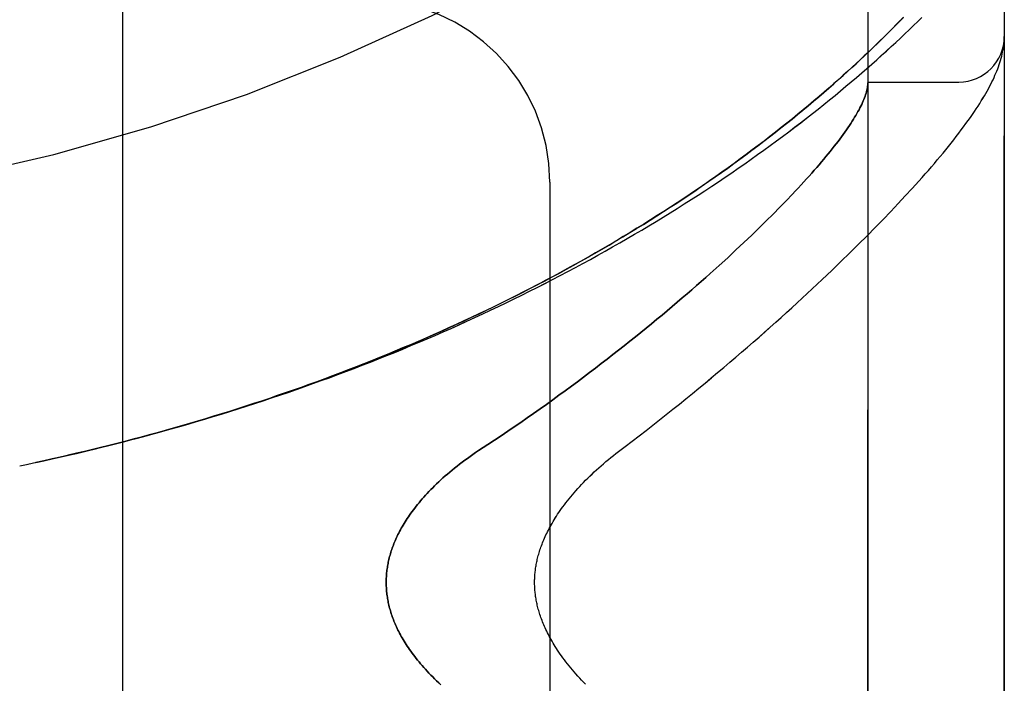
# Model space of a CAD drawing. Header units: inches. Extents: x 0 to 283, y 0 to 183.
# Tile 253 of 256: x 149.625 to 150.979, y 78.558 to 79.47. Entities that reach past the tile are written whole.
import ezdxf

# ---------------------------------------------------------------- set-up
doc = ezdxf.new("R2010")
doc.units = ezdxf.units.IN
doc.header["$LTSCALE"] = 15.583333
doc.header["$MEASUREMENT"] = 0
doc.linetypes.add('HIDDEN', pattern=[0.2, 0.1, -0.1])
doc.layers.add('LEFTHAND_DOOR_ASSEMBLY', color=7, linetype='CONTINUOUS')
doc.layers.add('RIGHTHAND_DOOR_ASSEMBLY', color=7, linetype='CONTINUOUS')

msp = doc.modelspace()

# ---------------------------------------------------------------- linework, layer by layer
at = {"layer": 'LEFTHAND_DOOR_ASSEMBLY', "color": 8, "linetype": 'HIDDEN'}
for p, q in [((150.7919, 77.3757), (150.7919, 80.0182)), ((150.9794, 77.752), (150.9794, 79.642)), ((149.7669, 79.497), (149.7669, 77.897)), ((150.8327, 79.4653), (150.8406, 79.4733)), ((150.8157, 79.4482), (150.8245, 79.4569)), ((150.8245, 79.4569), (150.8327, 79.4653)), ((150.8065, 79.4392), (150.8157, 79.4482)), ((150.9791, 79.4398), (150.9792, 79.4405)), ((150.9791, 79.4391), (150.9791, 79.4398)), ((150.9792, 79.4412), (150.9793, 79.4419)), ((150.9792, 79.4405), (150.9792, 79.4412)), ((150.9784, 79.4336), (150.9785, 79.4343)), ((150.9785, 79.4343), (150.9786, 79.435)), ((150.9786, 79.435), (150.9787, 79.4357)), ((150.9787, 79.4357), (150.9788, 79.4364)), ((150.9788, 79.4364), (150.9789, 79.4371)), ((150.9789, 79.4378), (150.979, 79.4384)), ((150.9789, 79.4371), (150.9789, 79.4378)), ((150.979, 79.4384), (150.9791, 79.4391)), ((150.7919, 79.3845), (150.9169, 79.3845)), ((150.3544, 79.247), (150.3544, 78.147)), ((150.8433, 79.2279), (150.8528, 79.2382)), ((150.688, 79.2302), (150.6795, 79.2214)), ((150.8335, 79.2174), (150.8433, 79.2279)), ((150.6708, 79.2124), (150.6616, 79.2031)), ((150.6795, 79.2214), (150.6708, 79.2124)), ((150.8234, 79.2066), (150.8335, 79.2174)), ((150.6616, 79.2031), (150.6521, 79.1937)), ((150.8128, 79.1957), (150.8234, 79.2066)), ((150.6422, 79.184), (150.632, 79.1741)), ((150.6521, 79.1937), (150.6422, 79.184)), ((150.7907, 79.1732), (150.802, 79.1845)), ((150.802, 79.1845), (150.8128, 79.1957)), ((150.632, 79.1741), (150.6213, 79.164)), ((150.7791, 79.1616), (150.7907, 79.1732)), ((150.6213, 79.164), (150.6104, 79.1537)), ((150.7671, 79.1497), (150.7791, 79.1616)), ((150.599, 79.1431), (150.5872, 79.1324)), ((150.6104, 79.1537), (150.599, 79.1431)), ((150.7548, 79.1377), (150.7671, 79.1497)), ((150.742, 79.1255), (150.7548, 79.1377)), ((150.7289, 79.113), (150.742, 79.1255)), ((149.6254, 78.857), (149.6369, 78.8594))]:
    msp.add_line(p, q, dxfattribs=at)
for points in [[(149.6949, 78.8723), (149.7065, 78.875), (149.7181, 78.8777), (149.7297, 78.8805), (149.7413, 78.8834), (149.7529, 78.8863), (149.7645, 78.8892), (149.776, 78.8922), (149.7876, 78.8952), (149.7992, 78.8983), (149.8107, 78.9014), (149.8223, 78.9046), (149.8339, 78.9078), (149.8454, 78.9111), (149.8569, 78.9144), (149.8685, 78.9178), (149.88, 78.9212), (149.8915, 78.9247), (149.903, 78.9282), (149.9145, 78.9318), (149.926, 78.9354), (149.9374, 78.939), (149.9489, 78.9427), (149.9603, 78.9465), (149.9718, 78.9503), (149.9832, 78.9541), (149.9946, 78.958), (150.006, 78.962), (150.0174, 78.966), (150.0287, 78.97), (150.04, 78.9741), (150.0514, 78.9782), (150.0627, 78.9824), (150.074, 78.9866), (150.0852, 78.9909), (150.0965, 78.9953), (150.1077, 78.9996), (150.1189, 79.0041), (150.1301, 79.0085), (150.1412, 79.013), (150.1524, 79.0176), (150.1635, 79.0222), (150.1746, 79.0269), (150.1856, 79.0316), (150.1966, 79.0363), (150.2076, 79.0411), (150.2186, 79.046), (150.2296, 79.0509), (150.2405, 79.0558), (150.2514, 79.0608), (150.2622, 79.0658), (150.273, 79.0709), (150.2838, 79.076), (150.2946, 79.0812), (150.3053, 79.0864), (150.316, 79.0916), (150.3266, 79.0969), (150.3372, 79.1022), (150.3478, 79.1076), (150.3583, 79.113), (150.3687, 79.1185), (150.3792, 79.124), (150.3896, 79.1295), (150.3999, 79.1351), (150.4102, 79.1407), (150.4205, 79.1464), (150.4307, 79.1521), (150.4408, 79.1578), (150.4509, 79.1636), (150.461, 79.1694), (150.471, 79.1752), (150.4809, 79.181), (150.4908, 79.1869), (150.5006, 79.1929), (150.5104, 79.1988), (150.5201, 79.2048), (150.5297, 79.2108), (150.5393, 79.2169), (150.5488, 79.2229), (150.5583, 79.229), (150.5677, 79.2351), (150.577, 79.2413), (150.5862, 79.2474), (150.5954, 79.2536), (150.6045, 79.2598), (150.6135, 79.266), (150.6225, 79.2723), (150.6314, 79.2785), (150.6402, 79.2847), (150.6489, 79.291), (150.6575, 79.2973), (150.666, 79.3035), (150.6745, 79.3098), (150.6829, 79.3161), (150.6912, 79.3224), (150.6994, 79.3286), (150.7075, 79.3349), (150.7155, 79.3412), (150.7234, 79.3474), (150.7312, 79.3537), (150.739, 79.3599), (150.7466, 79.3662), (150.7541, 79.3724), (150.7616, 79.3786), (150.7689, 79.3847), (150.7762, 79.3909), (150.7833, 79.397), (150.7903, 79.4031), (150.7972, 79.4092), (150.804, 79.4152), (150.8108, 79.4212), (150.8173, 79.4272), (150.8238, 79.4331), (150.8302, 79.439), (150.8365, 79.4448), (150.8426, 79.4506), (150.8487, 79.4563), (150.8546, 79.462), (150.8604, 79.4676), (150.8661, 79.4732)], [(150.9793, 79.4419), (150.9793, 79.4422), (150.9793, 79.4426), (150.9793, 79.443), (150.9794, 79.4433), (150.9794, 79.4437), (150.9794, 79.4441), (150.9794, 79.4444), (150.9794, 79.4448), (150.9794, 79.4452), (150.9794, 79.4455), (150.9794, 79.4459), (150.9794, 79.4462)], [(149.6922, 78.8717), (149.7033, 78.8742), (149.7144, 78.8769), (149.7255, 78.8796), (149.7367, 78.8823), (149.7478, 78.885), (149.7589, 78.8879), (149.77, 78.8907), (149.7811, 78.8936), (149.7922, 78.8965), (149.8032, 78.8995), (149.8143, 78.9026), (149.8254, 78.9056), (149.8365, 78.9088), (149.8475, 78.9119), (149.8586, 78.9151), (149.8696, 78.9184), (149.8806, 78.9217), (149.8916, 78.925), (149.9027, 78.9284), (149.9136, 78.9319), (149.9246, 78.9353), (149.9356, 78.9389), (149.9466, 78.9424), (149.9575, 78.946), (149.9684, 78.9497), (149.9794, 78.9534), (149.9903, 78.9572), (150.0012, 78.9609), (150.012, 78.9648), (150.0229, 78.9687), (150.0337, 78.9726), (150.0446, 78.9766), (150.0554, 78.9806), (150.0661, 78.9847), (150.0769, 78.9888), (150.0877, 78.993), (150.0984, 78.9972), (150.1091, 79.0014), (150.1198, 79.0057), (150.1304, 79.01), (150.1411, 79.0144), (150.1517, 79.0189), (150.1623, 79.0233), (150.1728, 79.0279), (150.1834, 79.0324), (150.1939, 79.037), (150.2044, 79.0417), (150.2148, 79.0464), (150.2252, 79.0511), (150.2356, 79.0559), (150.246, 79.0608), (150.2563, 79.0656), (150.2666, 79.0705), (150.2769, 79.0755), (150.2871, 79.0805), (150.2973, 79.0856), (150.3075, 79.0906), (150.3176, 79.0958), (150.3277, 79.101), (150.3377, 79.1062), (150.3478, 79.1114), (150.3577, 79.1167), (150.3676, 79.122), (150.3775, 79.1274), (150.3874, 79.1328), (150.3972, 79.1383), (150.4069, 79.1438), (150.4166, 79.1493), (150.4263, 79.1549), (150.4359, 79.1605), (150.4454, 79.1661), (150.4549, 79.1718), (150.4644, 79.1775), (150.4738, 79.1832), (150.4831, 79.1889), (150.4924, 79.1947), (150.5017, 79.2006), (150.5108, 79.2064), (150.52, 79.2123), (150.529, 79.2182), (150.538, 79.2241), (150.5469, 79.2301), (150.5558, 79.2361), (150.5646, 79.2421), (150.5733, 79.2481), (150.582, 79.2541), (150.5905, 79.2602), (150.599, 79.2663), (150.6075, 79.2724), (150.6158, 79.2785), (150.6241, 79.2846), (150.6323, 79.2907), (150.6405, 79.2968), (150.6485, 79.303), (150.6565, 79.3091), (150.6644, 79.3152), (150.6722, 79.3214), (150.6799, 79.3275), (150.6875, 79.3336), (150.695, 79.3398), (150.7024, 79.3459), (150.7098, 79.352), (150.717, 79.3581), (150.7242, 79.3641), (150.7312, 79.3702), (150.7381, 79.3761), (150.7448, 79.382), (150.7513, 79.3878), (150.7576, 79.3934), (150.7638, 79.399), (150.7697, 79.4044), (150.7755, 79.4097), (150.7811, 79.4149), (150.7865, 79.42), (150.7917, 79.4249), (150.7968, 79.4298), (150.8065, 79.4392)], [(150.8528, 79.2382), (150.8574, 79.2433), (150.8619, 79.2483), (150.8664, 79.2533), (150.8707, 79.2582), (150.875, 79.2631), (150.8792, 79.2679), (150.8833, 79.2727), (150.8873, 79.2775), (150.8913, 79.2822), (150.8952, 79.2869), (150.899, 79.2915), (150.9027, 79.2961), (150.9063, 79.3006), (150.9099, 79.3052), (150.9134, 79.3097), (150.9169, 79.3141), (150.9203, 79.3186), (150.9235, 79.323), (150.9267, 79.3273), (150.9298, 79.3316), (150.9327, 79.3358), (150.9356, 79.3398), (150.9383, 79.3438), (150.9408, 79.3476), (150.9433, 79.3514), (150.9456, 79.355), (150.9478, 79.3586), (150.95, 79.362), (150.952, 79.3654), (150.9539, 79.3688), (150.9558, 79.372), (150.9575, 79.3752), (150.9592, 79.3784), (150.9608, 79.3815), (150.9624, 79.3846), (150.9639, 79.3877), (150.9653, 79.3907), (150.9666, 79.3937), (150.9679, 79.3967), (150.9691, 79.3996), (150.9703, 79.4025), (150.9713, 79.4055), (150.9724, 79.4084), (150.9733, 79.4113), (150.9742, 79.4142), (150.975, 79.4171), (150.9758, 79.4199), (150.9765, 79.4227), (150.9771, 79.4255), (150.9776, 79.4283), (150.9781, 79.431), (150.9784, 79.4336)], [(150.7917, 79.3804), (150.7915, 79.3787), (150.7912, 79.3769), (150.7909, 79.375), (150.7904, 79.3731), (150.7899, 79.3712), (150.7894, 79.3692), (150.7887, 79.3671), (150.788, 79.365), (150.7872, 79.3629), (150.7864, 79.3607), (150.7854, 79.3585), (150.7844, 79.3562), (150.7833, 79.3538), (150.7822, 79.3514), (150.7809, 79.349), (150.7796, 79.3465), (150.7782, 79.344), (150.7768, 79.3414), (150.7752, 79.3387), (150.7736, 79.336), (150.7719, 79.3333), (150.7702, 79.3305), (150.7683, 79.3276), (150.7664, 79.3247), (150.7644, 79.3217), (150.7623, 79.3187), (150.7602, 79.3157), (150.7579, 79.3125), (150.7556, 79.3094), (150.7532, 79.3061), (150.7508, 79.3029), (150.7482, 79.2995), (150.7456, 79.2962), (150.7429, 79.2927), (150.7401, 79.2892), (150.7372, 79.2857), (150.7342, 79.2821), (150.7312, 79.2784), (150.728, 79.2747), (150.7248, 79.2709), (150.7215, 79.2671), (150.7181, 79.2632), (150.7147, 79.2593), (150.7111, 79.2553), (150.7075, 79.2513), (150.7037, 79.2472), (150.6999, 79.243), (150.696, 79.2388), (150.692, 79.2345), (150.688, 79.2302)], [(150.7919, 79.3835), (150.7919, 79.3832), (150.7919, 79.3829), (150.7919, 79.3826), (150.7919, 79.3822), (150.7918, 79.3818), (150.7918, 79.3814), (150.7918, 79.3809), (150.7917, 79.3804)], [(150.5872, 79.1324), (150.5751, 79.1215), (150.5689, 79.116), (150.5626, 79.1104), (150.5562, 79.1048), (150.5497, 79.0991), (150.5431, 79.0934), (150.5364, 79.0877), (150.5296, 79.0819), (150.5228, 79.0761), (150.5158, 79.0702), (150.5087, 79.0643), (150.5016, 79.0584), (150.4944, 79.0524), (150.487, 79.0464), (150.4796, 79.0404), (150.4721, 79.0343), (150.4645, 79.0282), (150.4568, 79.0221), (150.449, 79.016), (150.4412, 79.0099), (150.4333, 79.0037), (150.4252, 78.9975), (150.4171, 78.9913), (150.409, 78.9851), (150.4007, 78.9789), (150.3924, 78.9726), (150.384, 78.9664), (150.3755, 78.9602), (150.367, 78.954), (150.3584, 78.9477), (150.3497, 78.9415), (150.341, 78.9353), (150.3322, 78.9291), (150.3233, 78.9229), (150.3144, 78.9168), (150.3055, 78.9106), (150.2965, 78.9045), (150.2874, 78.8985), (150.2784, 78.8924), (150.2692, 78.8864), (150.2562, 78.8779)], [(150.4452, 78.8738), (150.4582, 78.8836), (150.4678, 78.8909), (150.4773, 78.8982), (150.4867, 78.9055), (150.496, 78.9128), (150.5053, 78.9201), (150.5145, 78.9274), (150.5236, 78.9347), (150.5326, 78.942), (150.5416, 78.9492), (150.5505, 78.9564), (150.5592, 78.9636), (150.5679, 78.9708), (150.5765, 78.978), (150.5851, 78.9851), (150.5935, 78.9922), (150.6018, 78.9993), (150.6101, 79.0063), (150.6182, 79.0133), (150.6263, 79.0203), (150.6342, 79.0272), (150.6421, 79.034), (150.6498, 79.0409), (150.6575, 79.0477), (150.6651, 79.0544), (150.6726, 79.0611), (150.68, 79.0678), (150.6873, 79.0744), (150.6944, 79.081), (150.7015, 79.0875), (150.7085, 79.0939), (150.7154, 79.1004), (150.7289, 79.113)], [(149.6477, 78.8617), (149.6588, 78.8641), (149.6699, 78.8666), (149.6949, 78.8723)], [(150.2562, 78.8779), (150.2523, 78.8753), (150.2485, 78.8726), (150.2447, 78.87), (150.241, 78.8673), (150.2374, 78.8647), (150.2338, 78.862), (150.2302, 78.8593), (150.2268, 78.8566), (150.2234, 78.8539), (150.2201, 78.8512), (150.2168, 78.8485), (150.2136, 78.8458), (150.2105, 78.8431), (150.2075, 78.8404), (150.2045, 78.8377), (150.2016, 78.835), (150.1988, 78.8323), (150.196, 78.8296), (150.1934, 78.827), (150.1908, 78.8244), (150.1882, 78.8217), (150.1858, 78.8192), (150.1834, 78.8166), (150.1811, 78.814), (150.1789, 78.8115), (150.1767, 78.8089), (150.1746, 78.8064), (150.1725, 78.8039), (150.1706, 78.8015), (150.1686, 78.799), (150.1668, 78.7966), (150.165, 78.7942), (150.1633, 78.7918), (150.1616, 78.7894), (150.16, 78.7871), (150.1584, 78.7848), (150.1569, 78.7825), (150.1555, 78.7802), (150.1541, 78.7779), (150.1527, 78.7757), (150.1514, 78.7734), (150.1502, 78.7712), (150.149, 78.7691), (150.1478, 78.7669), (150.1467, 78.7647), (150.1456, 78.7626), (150.1446, 78.7605), (150.1436, 78.7584), (150.1427, 78.7563), (150.1417, 78.7542), (150.1409, 78.7522), (150.14, 78.7501), (150.1393, 78.7481), (150.1385, 78.7461), (150.1378, 78.7441), (150.1371, 78.7421), (150.1364, 78.7402), (150.1358, 78.7382), (150.1352, 78.7362), (150.1347, 78.7343), (150.1341, 78.7324), (150.1336, 78.7304), (150.1332, 78.7285), (150.1327, 78.7266), (150.1323, 78.7247), (150.1319, 78.7229), (150.1316, 78.721), (150.1313, 78.7191), (150.131, 78.7172), (150.1307, 78.7154), (150.1305, 78.7135), (150.1302, 78.7117), (150.13, 78.7098), (150.1299, 78.708), (150.1297, 78.7061), (150.1296, 78.7043), (150.1295, 78.7025), (150.1295, 78.7006), (150.1294, 78.6988), (150.1294, 78.697), (150.1294, 78.6952), (150.1295, 78.6933), (150.1295, 78.6915), (150.1296, 78.6897), (150.1297, 78.6878), (150.1299, 78.686), (150.13, 78.6841), (150.1302, 78.6823), (150.1305, 78.6805), (150.1307, 78.6786), (150.131, 78.6767), (150.1313, 78.6749), (150.1316, 78.673), (150.1319, 78.6711), (150.1323, 78.6692), (150.1327, 78.6673), (150.1332, 78.6654), (150.1336, 78.6635), (150.1341, 78.6616), (150.1347, 78.6597), (150.1352, 78.6577), (150.1358, 78.6558), (150.1364, 78.6538), (150.1371, 78.6518), (150.1378, 78.6499), (150.1385, 78.6479), (150.1393, 78.6459), (150.14, 78.6438), (150.1409, 78.6418), (150.1417, 78.6397), (150.1427, 78.6377), (150.1436, 78.6356), (150.1446, 78.6335), (150.1456, 78.6314), (150.1467, 78.6292), (150.1478, 78.6271), (150.149, 78.6249), (150.1502, 78.6227), (150.1514, 78.6205), (150.1527, 78.6183), (150.1541, 78.6161), (150.1555, 78.6138), (150.1569, 78.6115), (150.1584, 78.6092), (150.16, 78.6069), (150.1616, 78.6045), (150.1633, 78.6022), (150.165, 78.5998), (150.1668, 78.5974), (150.1686, 78.5949), (150.1706, 78.5925), (150.1725, 78.59), (150.1746, 78.5875), (150.1767, 78.585), (150.1789, 78.5825), (150.1811, 78.58), (150.1834, 78.5774), (150.1858, 78.5748), (150.1882, 78.5722), (150.1908, 78.5696), (150.1934, 78.567), (150.196, 78.5643), (150.1988, 78.5617), (150.2016, 78.559), (150.2045, 78.5563)], [(150.4037, 78.5568), (150.4009, 78.5597), (150.3981, 78.5625), (150.3955, 78.5654), (150.3929, 78.5682), (150.3903, 78.5711), (150.3879, 78.5739), (150.3855, 78.5767), (150.3831, 78.5795), (150.3809, 78.5822), (150.3787, 78.585), (150.3766, 78.5877), (150.3745, 78.5904), (150.3725, 78.5931), (150.3706, 78.5958), (150.3687, 78.5984), (150.3669, 78.601), (150.3652, 78.6036), (150.3635, 78.6061), (150.3619, 78.6086), (150.3604, 78.6111), (150.3589, 78.6135), (150.3575, 78.6159), (150.3562, 78.6183), (150.3549, 78.6207), (150.3536, 78.623), (150.3524, 78.6253), (150.3512, 78.6276), (150.3501, 78.6298), (150.3491, 78.632), (150.3481, 78.6342), (150.3471, 78.6363), (150.3462, 78.6385), (150.3453, 78.6406), (150.3445, 78.6426), (150.3437, 78.6447), (150.3429, 78.6467), (150.3422, 78.6487), (150.3415, 78.6506), (150.3409, 78.6526), (150.3402, 78.6545), (150.3397, 78.6564), (150.3391, 78.6582), (150.3386, 78.6601), (150.3381, 78.6619), (150.3376, 78.6637), (150.3372, 78.6655), (150.3368, 78.6673), (150.3364, 78.669), (150.3361, 78.6708), (150.3358, 78.6725), (150.3355, 78.6742), (150.3352, 78.6759), (150.3349, 78.6775), (150.3347, 78.6792), (150.3345, 78.6808), (150.3343, 78.6825), (150.3341, 78.6841), (150.334, 78.6857), (150.3339, 78.6874), (150.3337, 78.689), (150.3337, 78.6906), (150.3336, 78.6922), (150.3335, 78.6938), (150.3335, 78.6954), (150.3335, 78.697), (150.3335, 78.6986), (150.3335, 78.7002), (150.3336, 78.7018), (150.3337, 78.7034), (150.3337, 78.705), (150.3339, 78.7066), (150.334, 78.7082), (150.3341, 78.7098), (150.3343, 78.7115), (150.3345, 78.7131), (150.3347, 78.7148), (150.3349, 78.7164), (150.3352, 78.7181), (150.3355, 78.7198), (150.3358, 78.7215), (150.3361, 78.7232), (150.3364, 78.7249), (150.3368, 78.7267), (150.3372, 78.7285), (150.3376, 78.7302), (150.3381, 78.732), (150.3386, 78.7339), (150.3391, 78.7357), (150.3397, 78.7376), (150.3402, 78.7395), (150.3408, 78.7414), (150.3415, 78.7433), (150.3422, 78.7453), (150.3429, 78.7473), (150.3437, 78.7493), (150.3445, 78.7513), (150.3453, 78.7534), (150.3462, 78.7555), (150.3471, 78.7576), (150.3481, 78.7598), (150.3491, 78.762), (150.3501, 78.7642), (150.3512, 78.7664), (150.3524, 78.7687), (150.3536, 78.771), (150.3548, 78.7733), (150.3562, 78.7756), (150.3575, 78.778), (150.3589, 78.7804), (150.3604, 78.7829), (150.3619, 78.7853), (150.3635, 78.7879), (150.3652, 78.7904), (150.3669, 78.793), (150.3687, 78.7956), (150.3706, 78.7982), (150.3725, 78.8009), (150.3745, 78.8035), (150.3766, 78.8062), (150.3787, 78.809), (150.3809, 78.8117), (150.3831, 78.8145), (150.3855, 78.8173), (150.3879, 78.8201), (150.3903, 78.8229), (150.3929, 78.8257), (150.3955, 78.8286), (150.3981, 78.8314), (150.4009, 78.8343), (150.4037, 78.8372), (150.4065, 78.84), (150.4095, 78.8429), (150.4124, 78.8458), (150.4155, 78.8487), (150.4186, 78.8515), (150.4218, 78.8544), (150.425, 78.8572), (150.4283, 78.86), (150.4316, 78.8628), (150.4349, 78.8656), (150.4383, 78.8684), (150.4418, 78.8711), (150.4452, 78.8738)], [(149.6365, 78.8593), (149.6485, 78.8619), (149.6601, 78.8644), (149.6717, 78.867)]]:
    msp.add_lwpolyline(points, dxfattribs=at)
for centre, radius, start, end in [((148.9794, 81.9721), 2.7751, 270, 316.1116), ((150.1044, 79.247), 0.25, 0, 90), ((150.9169, 79.447), 0.0625, 270, 360)]:
    msp.add_arc(centre, radius, start, end, dxfattribs=at)
at = {"layer": 'RIGHTHAND_DOOR_ASSEMBLY', "color": 8, "linetype": 'HIDDEN'}
for p, q in [((150.7919, 80.0182), (150.7919, 77.3757)), ((150.9794, 79.642), (150.9794, 77.752)), ((149.7669, 79.497), (149.7669, 77.897)), ((150.8407, 79.4735), (150.8329, 79.4655)), ((150.8247, 79.4571), (150.816, 79.4484)), ((150.8329, 79.4655), (150.8247, 79.4571)), ((150.816, 79.4484), (150.8068, 79.4394)), ((150.9791, 79.4394), (150.9792, 79.4401)), ((150.9792, 79.4408), (150.9793, 79.4415)), ((150.9792, 79.4401), (150.9792, 79.4408)), ((150.9784, 79.4336), (150.9786, 79.4346)), ((150.9786, 79.4346), (150.9787, 79.4354)), ((150.9787, 79.4354), (150.9788, 79.4361)), ((150.9788, 79.4367), (150.9789, 79.4374)), ((150.9788, 79.4361), (150.9788, 79.4367)), ((150.9789, 79.4374), (150.979, 79.4381)), ((150.979, 79.4388), (150.9791, 79.4394)), ((150.979, 79.4381), (150.979, 79.4388)), ((150.7919, 79.3845), (150.9169, 79.3845)), ((150.3544, 79.247), (150.3544, 78.147)), ((150.8433, 79.2279), (150.8528, 79.2382)), ((150.6795, 79.2214), (150.688, 79.2302)), ((150.8335, 79.2174), (150.8433, 79.2279)), ((150.6616, 79.2031), (150.6708, 79.2124)), ((150.6708, 79.2124), (150.6795, 79.2214)), ((150.8234, 79.2066), (150.8335, 79.2174)), ((150.6521, 79.1937), (150.6616, 79.2031)), ((150.8129, 79.1957), (150.8234, 79.2066)), ((150.632, 79.1741), (150.6422, 79.184)), ((150.6422, 79.184), (150.6521, 79.1937)), ((150.7907, 79.1732), (150.802, 79.1845)), ((150.802, 79.1845), (150.8129, 79.1957)), ((150.6213, 79.164), (150.632, 79.1741)), ((150.7791, 79.1616), (150.7907, 79.1732)), ((150.6104, 79.1537), (150.6213, 79.164)), ((150.7671, 79.1498), (150.7791, 79.1616)), ((150.5872, 79.1324), (150.599, 79.1431)), ((150.599, 79.1431), (150.6104, 79.1537)), ((150.7548, 79.1377), (150.7671, 79.1498)), ((150.7421, 79.1255), (150.7548, 79.1377)), ((150.7289, 79.113), (150.7421, 79.1255)), ((149.6949, 78.8723), (149.6811, 78.8691)), ((149.6254, 78.857), (149.6369, 78.8594))]:
    msp.add_line(p, q, dxfattribs=at)
for points in [[(149.6949, 78.8723), (149.7065, 78.875), (149.7181, 78.8777), (149.7297, 78.8805), (149.7413, 78.8834), (149.7529, 78.8863), (149.7644, 78.8892), (149.776, 78.8922), (149.7876, 78.8952), (149.7992, 78.8983), (149.8107, 78.9014), (149.8223, 78.9046), (149.8338, 78.9078), (149.8454, 78.9111), (149.8569, 78.9144), (149.8685, 78.9178), (149.88, 78.9212), (149.8915, 78.9247), (149.903, 78.9282), (149.9145, 78.9317), (149.926, 78.9354), (149.9374, 78.939), (149.9489, 78.9427), (149.9603, 78.9465), (149.9718, 78.9503), (149.9832, 78.9541), (149.9946, 78.958), (150.006, 78.962), (150.0173, 78.966), (150.0287, 78.97), (150.04, 78.9741), (150.0514, 78.9782), (150.0627, 78.9824), (150.0739, 78.9866), (150.0852, 78.9909), (150.0965, 78.9952), (150.1077, 78.9996), (150.1189, 79.004), (150.1301, 79.0085), (150.1412, 79.013), (150.1524, 79.0176), (150.1635, 79.0222), (150.1745, 79.0269), (150.1856, 79.0316), (150.1966, 79.0363), (150.2076, 79.0411), (150.2186, 79.046), (150.2295, 79.0509), (150.2405, 79.0558), (150.2513, 79.0608), (150.2622, 79.0658), (150.273, 79.0709), (150.2838, 79.076), (150.2945, 79.0812), (150.3053, 79.0864), (150.3159, 79.0916), (150.3266, 79.0969), (150.3372, 79.1022), (150.3477, 79.1076), (150.3583, 79.113), (150.3687, 79.1185), (150.3792, 79.124), (150.3896, 79.1295), (150.3999, 79.1351), (150.4102, 79.1407), (150.4204, 79.1464), (150.4306, 79.1521), (150.4408, 79.1578), (150.4509, 79.1635), (150.4609, 79.1693), (150.4709, 79.1752), (150.4809, 79.181), (150.4908, 79.1869), (150.5006, 79.1929), (150.5104, 79.1988), (150.5201, 79.2048), (150.5297, 79.2108), (150.5393, 79.2169), (150.5488, 79.2229), (150.5583, 79.229), (150.5676, 79.2351), (150.577, 79.2413), (150.5862, 79.2474), (150.5954, 79.2536), (150.6045, 79.2598), (150.6135, 79.266), (150.6225, 79.2722), (150.6313, 79.2785), (150.6401, 79.2847), (150.6488, 79.291), (150.6575, 79.2973), (150.666, 79.3035), (150.6745, 79.3098), (150.6829, 79.3161), (150.6911, 79.3224), (150.6993, 79.3286), (150.7074, 79.3349), (150.7155, 79.3412), (150.7234, 79.3474), (150.7312, 79.3537), (150.7389, 79.3599), (150.7466, 79.3661), (150.7541, 79.3724), (150.7616, 79.3786), (150.7689, 79.3847), (150.7761, 79.3909), (150.7833, 79.397), (150.7903, 79.4031), (150.7972, 79.4092), (150.804, 79.4152), (150.8107, 79.4212), (150.8173, 79.4271), (150.8238, 79.4331), (150.8302, 79.4389), (150.8365, 79.4448), (150.8426, 79.4506), (150.8486, 79.4563), (150.8546, 79.462), (150.8604, 79.4676), (150.8661, 79.4732)], [(150.9793, 79.4415), (150.9793, 79.4419), (150.9793, 79.4422), (150.9793, 79.4426), (150.9793, 79.443), (150.9794, 79.4433), (150.9794, 79.4437), (150.9794, 79.4441), (150.9794, 79.4444), (150.9794, 79.4448), (150.9794, 79.4452), (150.9794, 79.4456), (150.9794, 79.4459)], [(150.8068, 79.4394), (150.7971, 79.43), (150.792, 79.4252), (150.7868, 79.4203), (150.7814, 79.4152), (150.7759, 79.4101), (150.7701, 79.4048), (150.7642, 79.3994), (150.758, 79.3938), (150.7517, 79.3882), (150.7452, 79.3824), (150.7385, 79.3765), (150.7317, 79.3706), (150.7247, 79.3646), (150.7175, 79.3585), (150.7103, 79.3524), (150.7029, 79.3463), (150.6955, 79.3402), (150.688, 79.3341), (150.6804, 79.3279), (150.6727, 79.3218), (150.6649, 79.3156), (150.657, 79.3095), (150.649, 79.3034), (150.641, 79.2972), (150.6329, 79.2911), (150.6246, 79.285), (150.6164, 79.2788), (150.608, 79.2727), (150.5996, 79.2666), (150.591, 79.2606), (150.5825, 79.2545), (150.5738, 79.2485), (150.5651, 79.2424), (150.5563, 79.2364), (150.5474, 79.2304), (150.5385, 79.2245), (150.5295, 79.2185), (150.5204, 79.2126), (150.5113, 79.2067), (150.5022, 79.2009), (150.4929, 79.195), (150.4836, 79.1892), (150.4743, 79.1835), (150.4649, 79.1777), (150.4554, 79.172), (150.4459, 79.1664), (150.4364, 79.1607), (150.4267, 79.1551), (150.4171, 79.1496), (150.4074, 79.144), (150.3976, 79.1385), (150.3878, 79.1331), (150.378, 79.1277), (150.3681, 79.1223), (150.3582, 79.1169), (150.3482, 79.1116), (150.3382, 79.1064), (150.3281, 79.1012), (150.318, 79.096), (150.3079, 79.0909), (150.2977, 79.0858), (150.2875, 79.0807), (150.2773, 79.0757), (150.267, 79.0707), (150.2567, 79.0658), (150.2464, 79.0609), (150.236, 79.0561), (150.2256, 79.0513), (150.2152, 79.0466), (150.2047, 79.0418), (150.1942, 79.0372), (150.1837, 79.0326), (150.1732, 79.028), (150.1626, 79.0235), (150.152, 79.019), (150.1414, 79.0146), (150.1307, 79.0102), (150.1201, 79.0058), (150.1094, 79.0015), (150.0987, 78.9973), (150.0879, 78.9931), (150.0772, 78.9889), (150.0664, 78.9848), (150.0556, 78.9807), (150.0448, 78.9767), (150.034, 78.9727), (150.0231, 78.9688), (150.0123, 78.9649), (150.0014, 78.961), (149.9905, 78.9572), (149.9796, 78.9535), (149.9687, 78.9498), (149.9577, 78.9461), (149.9468, 78.9425), (149.9358, 78.9389), (149.9248, 78.9354), (149.9138, 78.9319), (149.9028, 78.9285), (149.8918, 78.9251), (149.8808, 78.9217), (149.8698, 78.9184), (149.8587, 78.9152), (149.8477, 78.912), (149.8366, 78.9088), (149.8255, 78.9057), (149.8144, 78.9026), (149.8034, 78.8996), (149.7923, 78.8966), (149.7812, 78.8936), (149.7701, 78.8907), (149.759, 78.8879), (149.7478, 78.8851), (149.7367, 78.8823), (149.7256, 78.8796), (149.7145, 78.8769), (149.7034, 78.8743), (149.6922, 78.8717)], [(150.8528, 79.2382), (150.8574, 79.2433), (150.8619, 79.2483), (150.8664, 79.2533), (150.8707, 79.2582), (150.875, 79.2631), (150.8792, 79.2679), (150.8833, 79.2727), (150.8873, 79.2775), (150.8913, 79.2822), (150.8952, 79.2869), (150.899, 79.2915), (150.9027, 79.2961), (150.9063, 79.3006), (150.9099, 79.3052), (150.9134, 79.3097), (150.9169, 79.3142), (150.9203, 79.3186), (150.9235, 79.323), (150.9267, 79.3273), (150.9298, 79.3316), (150.9327, 79.3358), (150.9356, 79.3398), (150.9383, 79.3438), (150.9408, 79.3476), (150.9433, 79.3514), (150.9456, 79.355), (150.9478, 79.3586), (150.95, 79.3621), (150.952, 79.3654), (150.9539, 79.3688), (150.9558, 79.372), (150.9575, 79.3753), (150.9592, 79.3784), (150.9609, 79.3815), (150.9624, 79.3846), (150.9639, 79.3877), (150.9653, 79.3907), (150.9666, 79.3937), (150.9679, 79.3967), (150.9691, 79.3996), (150.9703, 79.4026), (150.9713, 79.4055), (150.9724, 79.4084), (150.9733, 79.4113), (150.9742, 79.4142), (150.975, 79.4171), (150.9758, 79.4199), (150.9765, 79.4227), (150.9771, 79.4255), (150.9776, 79.4283), (150.9781, 79.431), (150.9784, 79.4336)], [(150.688, 79.2302), (150.692, 79.2345), (150.696, 79.2388), (150.6999, 79.243), (150.7037, 79.2472), (150.7075, 79.2513), (150.7111, 79.2553), (150.7147, 79.2593), (150.7181, 79.2632), (150.7215, 79.2671), (150.7248, 79.2709), (150.728, 79.2747), (150.7312, 79.2784), (150.7342, 79.2821), (150.7372, 79.2857), (150.7401, 79.2892), (150.7429, 79.2927), (150.7456, 79.2962), (150.7482, 79.2995), (150.7508, 79.3029), (150.7532, 79.3061), (150.7556, 79.3094), (150.7579, 79.3125), (150.7602, 79.3157), (150.7623, 79.3187), (150.7644, 79.3217), (150.7664, 79.3247), (150.7683, 79.3276), (150.7702, 79.3305), (150.7719, 79.3333), (150.7736, 79.336), (150.7752, 79.3387), (150.7768, 79.3414), (150.7782, 79.344), (150.7796, 79.3465), (150.7809, 79.349), (150.7822, 79.3514), (150.7833, 79.3538), (150.7844, 79.3562), (150.7854, 79.3585), (150.7864, 79.3607), (150.7872, 79.3629), (150.788, 79.365), (150.7887, 79.3671), (150.7894, 79.3692), (150.7899, 79.3712), (150.7904, 79.3731), (150.7909, 79.375), (150.7912, 79.3769), (150.7915, 79.3787), (150.7917, 79.3804)], [(150.7917, 79.3804), (150.7918, 79.3809), (150.7918, 79.3814), (150.7918, 79.3818), (150.7919, 79.3822), (150.7919, 79.3826), (150.7919, 79.3829), (150.7919, 79.3832), (150.7919, 79.3835)], [(150.2562, 78.8779), (150.2692, 78.8864), (150.2784, 78.8924), (150.2874, 78.8985), (150.2965, 78.9045), (150.3055, 78.9106), (150.3144, 78.9168), (150.3233, 78.9229), (150.3322, 78.9291), (150.341, 78.9353), (150.3497, 78.9415), (150.3584, 78.9477), (150.367, 78.954), (150.3755, 78.9602), (150.384, 78.9664), (150.3924, 78.9726), (150.4007, 78.9789), (150.409, 78.9851), (150.4171, 78.9913), (150.4252, 78.9975), (150.4333, 79.0037), (150.4412, 79.0099), (150.449, 79.016), (150.4568, 79.0221), (150.4645, 79.0282), (150.4721, 79.0343), (150.4796, 79.0404), (150.487, 79.0464), (150.4944, 79.0524), (150.5016, 79.0584), (150.5087, 79.0643), (150.5158, 79.0702), (150.5228, 79.0761), (150.5296, 79.0819), (150.5364, 79.0877), (150.5431, 79.0934), (150.5497, 79.0991), (150.5562, 79.1048), (150.5626, 79.1104), (150.5689, 79.116), (150.5751, 79.1215), (150.5872, 79.1324)], [(150.4452, 78.8738), (150.4582, 78.8836), (150.4678, 78.8909), (150.4773, 78.8983), (150.4867, 78.9056), (150.496, 78.9129), (150.5053, 78.9201), (150.5145, 78.9274), (150.5236, 78.9347), (150.5326, 78.942), (150.5416, 78.9492), (150.5505, 78.9564), (150.5593, 78.9637), (150.5679, 78.9708), (150.5766, 78.978), (150.5851, 78.9851), (150.5935, 78.9922), (150.6018, 78.9993), (150.6101, 79.0063), (150.6182, 79.0133), (150.6263, 79.0203), (150.6342, 79.0272), (150.6421, 79.0341), (150.6499, 79.0409), (150.6575, 79.0477), (150.6651, 79.0544), (150.6726, 79.0611), (150.68, 79.0678), (150.6873, 79.0744), (150.6944, 79.081), (150.7015, 79.0875), (150.7085, 79.094), (150.7154, 79.1004), (150.7289, 79.113)], [(150.2045, 78.5563), (150.2016, 78.559), (150.1988, 78.5617), (150.196, 78.5643), (150.1934, 78.567), (150.1908, 78.5696), (150.1882, 78.5722), (150.1858, 78.5748), (150.1834, 78.5774), (150.1811, 78.58), (150.1789, 78.5825), (150.1767, 78.585), (150.1746, 78.5875), (150.1725, 78.59), (150.1706, 78.5925), (150.1686, 78.5949), (150.1668, 78.5974), (150.165, 78.5998), (150.1633, 78.6022), (150.1616, 78.6045), (150.16, 78.6069), (150.1584, 78.6092), (150.1569, 78.6115), (150.1555, 78.6138), (150.1541, 78.6161), (150.1527, 78.6183), (150.1514, 78.6205), (150.1502, 78.6227), (150.149, 78.6249), (150.1478, 78.6271), (150.1467, 78.6292), (150.1456, 78.6314), (150.1446, 78.6335), (150.1436, 78.6356), (150.1427, 78.6377), (150.1417, 78.6397), (150.1409, 78.6418), (150.14, 78.6438), (150.1393, 78.6459), (150.1385, 78.6479), (150.1378, 78.6499), (150.1371, 78.6518), (150.1364, 78.6538), (150.1358, 78.6558), (150.1352, 78.6577), (150.1347, 78.6597), (150.1341, 78.6616), (150.1336, 78.6635), (150.1332, 78.6654), (150.1327, 78.6673), (150.1323, 78.6692), (150.1319, 78.6711), (150.1316, 78.673), (150.1313, 78.6749), (150.131, 78.6767), (150.1307, 78.6786), (150.1305, 78.6805), (150.1302, 78.6823), (150.13, 78.6841), (150.1299, 78.686), (150.1297, 78.6878), (150.1296, 78.6897), (150.1295, 78.6915), (150.1295, 78.6933), (150.1294, 78.6952), (150.1294, 78.697), (150.1294, 78.6988), (150.1295, 78.7006), (150.1295, 78.7025), (150.1296, 78.7043), (150.1297, 78.7061), (150.1299, 78.708), (150.13, 78.7098), (150.1302, 78.7117), (150.1305, 78.7135), (150.1307, 78.7154), (150.131, 78.7172), (150.1313, 78.7191), (150.1316, 78.721), (150.1319, 78.7229), (150.1323, 78.7247), (150.1327, 78.7266), (150.1332, 78.7285), (150.1336, 78.7304), (150.1341, 78.7324), (150.1347, 78.7343), (150.1352, 78.7362), (150.1358, 78.7382), (150.1364, 78.7402), (150.1371, 78.7421), (150.1378, 78.7441), (150.1385, 78.7461), (150.1393, 78.7481), (150.14, 78.7501), (150.1409, 78.7522), (150.1417, 78.7542), (150.1427, 78.7563), (150.1436, 78.7584), (150.1446, 78.7605), (150.1456, 78.7626), (150.1467, 78.7647), (150.1478, 78.7669), (150.149, 78.7691), (150.1502, 78.7712), (150.1514, 78.7734), (150.1527, 78.7757), (150.1541, 78.7779), (150.1555, 78.7802), (150.1569, 78.7825), (150.1584, 78.7848), (150.16, 78.7871), (150.1616, 78.7894), (150.1633, 78.7918), (150.165, 78.7942), (150.1668, 78.7966), (150.1686, 78.799), (150.1706, 78.8015), (150.1725, 78.8039), (150.1746, 78.8064), (150.1767, 78.8089), (150.1789, 78.8115), (150.1811, 78.814), (150.1834, 78.8166), (150.1858, 78.8192), (150.1882, 78.8217), (150.1908, 78.8244), (150.1934, 78.827), (150.196, 78.8296), (150.1988, 78.8323), (150.2016, 78.835), (150.2045, 78.8377), (150.2075, 78.8404), (150.2105, 78.8431), (150.2136, 78.8458), (150.2168, 78.8485), (150.2201, 78.8512), (150.2234, 78.8539), (150.2268, 78.8566), (150.2302, 78.8593), (150.2338, 78.862), (150.2374, 78.8647), (150.241, 78.8673), (150.2447, 78.87), (150.2485, 78.8726), (150.2523, 78.8753), (150.2562, 78.8779)], [(150.4037, 78.5568), (150.4009, 78.5597), (150.3981, 78.5625), (150.3955, 78.5654), (150.3929, 78.5682), (150.3903, 78.5711), (150.3879, 78.5739), (150.3855, 78.5767), (150.3831, 78.5795), (150.3809, 78.5822), (150.3787, 78.585), (150.3766, 78.5877), (150.3745, 78.5904), (150.3725, 78.5931), (150.3706, 78.5958), (150.3687, 78.5984), (150.3669, 78.601), (150.3652, 78.6036), (150.3635, 78.6061), (150.3619, 78.6086), (150.3604, 78.6111), (150.3589, 78.6135), (150.3575, 78.6159), (150.3562, 78.6183), (150.3548, 78.6207), (150.3536, 78.623), (150.3524, 78.6253), (150.3512, 78.6276), (150.3501, 78.6298), (150.3491, 78.632), (150.3481, 78.6342), (150.3471, 78.6364), (150.3462, 78.6385), (150.3453, 78.6406), (150.3445, 78.6426), (150.3437, 78.6447), (150.3429, 78.6467), (150.3422, 78.6487), (150.3415, 78.6506), (150.3408, 78.6526), (150.3402, 78.6545), (150.3397, 78.6564), (150.3391, 78.6583), (150.3386, 78.6601), (150.3381, 78.6619), (150.3376, 78.6637), (150.3372, 78.6655), (150.3368, 78.6673), (150.3364, 78.669), (150.3361, 78.6708), (150.3358, 78.6725), (150.3355, 78.6742), (150.3352, 78.6759), (150.3349, 78.6775), (150.3347, 78.6792), (150.3345, 78.6809), (150.3343, 78.6825), (150.3341, 78.6841), (150.334, 78.6858), (150.3339, 78.6874), (150.3337, 78.689), (150.3337, 78.6906), (150.3336, 78.6922), (150.3335, 78.6938), (150.3335, 78.6954), (150.3335, 78.697), (150.3335, 78.6986), (150.3335, 78.7002), (150.3336, 78.7018), (150.3337, 78.7034), (150.3337, 78.705), (150.3339, 78.7066), (150.334, 78.7082), (150.3341, 78.7098), (150.3343, 78.7115), (150.3345, 78.7131), (150.3347, 78.7148), (150.3349, 78.7164), (150.3352, 78.7181), (150.3355, 78.7198), (150.3358, 78.7215), (150.3361, 78.7232), (150.3364, 78.725), (150.3368, 78.7267), (150.3372, 78.7285), (150.3376, 78.7303), (150.3381, 78.7321), (150.3386, 78.7339), (150.3391, 78.7357), (150.3397, 78.7376), (150.3402, 78.7395), (150.3409, 78.7414), (150.3415, 78.7433), (150.3422, 78.7453), (150.3429, 78.7473), (150.3437, 78.7493), (150.3445, 78.7513), (150.3453, 78.7534), (150.3462, 78.7555), (150.3471, 78.7576), (150.3481, 78.7598), (150.3491, 78.762), (150.3501, 78.7642), (150.3512, 78.7664), (150.3524, 78.7687), (150.3536, 78.771), (150.3549, 78.7733), (150.3562, 78.7757), (150.3575, 78.778), (150.3589, 78.7804), (150.3604, 78.7829), (150.3619, 78.7854), (150.3635, 78.7879), (150.3652, 78.7904), (150.3669, 78.793), (150.3687, 78.7956), (150.3706, 78.7982), (150.3725, 78.8009), (150.3745, 78.8035), (150.3766, 78.8063), (150.3787, 78.809), (150.3809, 78.8117), (150.3831, 78.8145), (150.3855, 78.8173), (150.3879, 78.8201), (150.3903, 78.8229), (150.3929, 78.8257), (150.3955, 78.8286), (150.3981, 78.8314), (150.4009, 78.8343), (150.4037, 78.8372), (150.4065, 78.84), (150.4095, 78.8429), (150.4125, 78.8458), (150.4155, 78.8487), (150.4186, 78.8515), (150.4218, 78.8544), (150.425, 78.8572), (150.4283, 78.86), (150.4316, 78.8628), (150.4349, 78.8656), (150.4383, 78.8684), (150.4418, 78.8711), (150.4452, 78.8738)], [(149.6365, 78.8593), (149.6485, 78.8619), (149.6601, 78.8644), (149.6717, 78.867)], [(149.6833, 78.8696), (149.6699, 78.8666), (149.6588, 78.8641), (149.6477, 78.8617)]]:
    msp.add_lwpolyline(points, dxfattribs=at)
for centre, radius, start, end in [((148.9794, 81.9721), 2.7751, 270, 316.1116), ((150.1044, 79.247), 0.25, 0, 90), ((150.9169, 79.447), 0.0625, 270, 360)]:
    msp.add_arc(centre, radius, start, end, dxfattribs=at)

doc.saveas('drawing.dxf')
